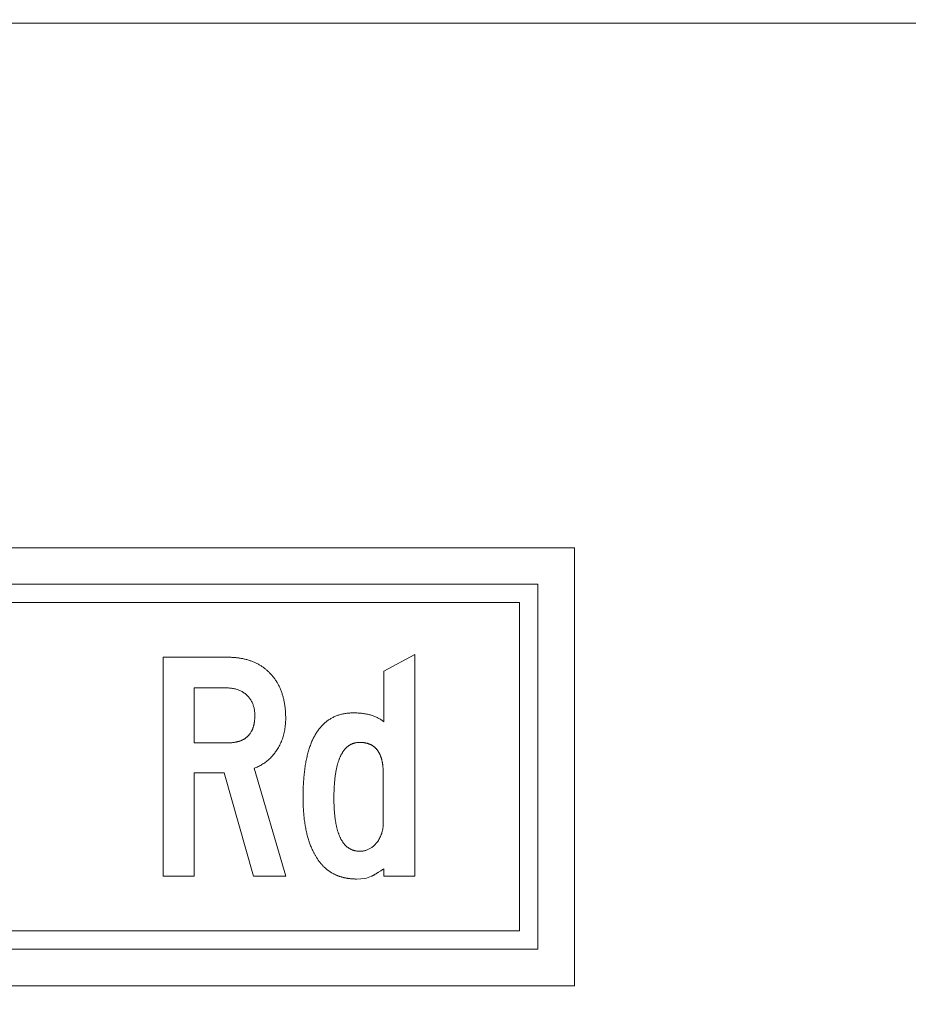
# Model space of a CAD drawing. Header units: feet. Extents: x 2244505 to 2247509, y 596053 to 600122.
# Tile 14 of 16: x 2247061 to 2247097, y 599966 to 600007. Entities that reach past the tile are written whole.
import ezdxf

# ---------------------------------------------------------------- set-up
doc = ezdxf.new("R2010")
doc.units = ezdxf.units.FT
doc.header["$MEASUREMENT"] = 0
doc.layers.add('SC_Scratch1', color=7, linetype='Continuous', plot=False)
doc.layers.add('SN_P_Signs', color=120, linetype='Continuous')

msp = doc.modelspace()

# ---------------------------------------------------------------- linework, layer by layer
at = {"layer": 'SC_Scratch1'}
msp.add_lwpolyline([(2246968.498, 600006.553), (2247508.979, 600006.719), (2247509.183, 599332.175), (2246968.702, 599332.009)], close=True, dxfattribs=at)
at = {"layer": 'SN_P_Signs', "lineweight": 13}
for p, q in [((2247083.76, 599985.012, 1), (2247016.26, 599985.012, 1)), ((2247017.76, 599985.012, 1), (2247082.26, 599985.012, 1)), ((2247017.76, 599985.012, 1), (2247082.26, 599985.012, 1)), ((2247082.26, 599985.012, 1), (2247083.76, 599985.012, 1)), ((2247082.26, 599985.012, 1), (2247083.76, 599985.012, 1)), ((2247083.76, 599967.012, 1), (2247083.76, 599985.012, 1)), ((2247083.76, 599985.012, 1), (2247083.76, 599983.512, 1)), ((2247083.76, 599985.012, 1), (2247083.76, 599983.512, 1)), ((2247082.26, 599983.512, 1), (2247017.76, 599983.512, 1)), ((2247082.26, 599983.512, 1), (2247017.76, 599983.512, 1)), ((2247018.51, 599983.512, 1), (2247081.51, 599983.512, 1)), ((2247081.51, 599983.512, 1), (2247082.26, 599983.512, 1)), ((2247082.26, 599968.512, 1), (2247082.26, 599983.512, 1)), ((2247082.26, 599983.512, 1), (2247082.26, 599982.762, 1)), ((2247082.26, 599968.512, 1), (2247082.26, 599983.512, 1)), ((2247083.76, 599983.512, 1), (2247083.76, 599968.512, 1)), ((2247083.76, 599983.512, 1), (2247083.76, 599968.512, 1)), ((2247081.51, 599982.762, 1), (2247018.51, 599982.762, 1)), ((2247081.51, 599969.262, 1), (2247081.51, 599982.762, 1)), ((2247082.26, 599982.762, 1), (2247082.26, 599969.262, 1)), ((2247018.51, 599969.262, 1), (2247081.51, 599969.262, 1)), ((2247082.26, 599969.262, 1), (2247082.26, 599968.512, 1)), ((2247017.76, 599968.512, 1), (2247082.26, 599968.512, 1)), ((2247017.76, 599968.512, 1), (2247082.26, 599968.512, 1)), ((2247081.51, 599968.512, 1), (2247018.51, 599968.512, 1)), ((2247082.26, 599968.512, 1), (2247081.51, 599968.512, 1)), ((2247083.76, 599968.512, 1), (2247083.76, 599967.012, 1)), ((2247083.76, 599968.512, 1), (2247083.76, 599967.012, 1)), ((2247016.26, 599967.012, 1), (2247083.76, 599967.012, 1)), ((2247082.26, 599967.012, 1), (2247017.76, 599967.012, 1)), ((2247082.26, 599967.012, 1), (2247017.76, 599967.012, 1)), ((2247083.76, 599967.012, 1), (2247082.26, 599967.012, 1)), ((2247083.76, 599967.012, 1), (2247082.26, 599967.012, 1))]:
    msp.add_line(p, q, dxfattribs=at)
for points in [[(2247068.132, 599971.515), (2247066.854, 599971.515), (2247066.854, 599980.513), (2247069.527, 599980.513), (2247069.567, 599980.513), (2247069.607, 599980.512), (2247069.646, 599980.511), (2247069.685, 599980.51), (2247069.724, 599980.508), (2247069.762, 599980.505), (2247069.8, 599980.502), (2247069.838, 599980.499), (2247069.876, 599980.495), (2247069.913, 599980.491), (2247069.95, 599980.486), (2247069.987, 599980.481), (2247070.023, 599980.475), (2247070.059, 599980.469), (2247070.095, 599980.463), (2247070.13, 599980.456), (2247070.165, 599980.449), (2247070.2, 599980.441), (2247070.234, 599980.433), (2247070.268, 599980.424), (2247070.302, 599980.415), (2247070.336, 599980.405), (2247070.369, 599980.395), (2247070.402, 599980.384), (2247070.434, 599980.373), (2247070.467, 599980.362), (2247070.499, 599980.35), (2247070.53, 599980.338), (2247070.562, 599980.325), (2247070.593, 599980.312), (2247070.623, 599980.298), (2247070.654, 599980.284), (2247070.684, 599980.27), (2247070.714, 599980.255), (2247070.743, 599980.239), (2247070.772, 599980.223), (2247070.801, 599980.207), (2247070.83, 599980.19), (2247070.858, 599980.173), (2247070.886, 599980.155), (2247070.914, 599980.137), (2247070.941, 599980.119), (2247070.968, 599980.1), (2247070.995, 599980.08), (2247071.021, 599980.06), (2247071.047, 599980.04), (2247071.073, 599980.019), (2247071.098, 599979.998), (2247071.123, 599979.976), (2247071.148, 599979.954), (2247071.173, 599979.931), (2247071.197, 599979.908), (2247071.221, 599979.885), (2247071.245, 599979.861), (2247071.268, 599979.836), (2247071.291, 599979.811), (2247071.314, 599979.786), (2247071.336, 599979.76), (2247071.358, 599979.734), (2247071.38, 599979.707), (2247071.401, 599979.681), (2247071.422, 599979.653), (2247071.442, 599979.626), (2247071.462, 599979.597), (2247071.481, 599979.569), (2247071.5, 599979.54), (2247071.519, 599979.511), (2247071.537, 599979.481), (2247071.555, 599979.452), (2247071.572, 599979.421), (2247071.589, 599979.391), (2247071.605, 599979.36), (2247071.621, 599979.328), (2247071.636, 599979.296), (2247071.651, 599979.264), (2247071.665, 599979.232), (2247071.68, 599979.199), (2247071.693, 599979.166), (2247071.706, 599979.132), (2247071.719, 599979.098), (2247071.731, 599979.063), (2247071.743, 599979.029), (2247071.754, 599978.994), (2247071.765, 599978.958), (2247071.776, 599978.922), (2247071.786, 599978.886), (2247071.795, 599978.849), (2247071.805, 599978.812), (2247071.813, 599978.775), (2247071.822, 599978.737), (2247071.829, 599978.699), (2247071.837, 599978.661), (2247071.844, 599978.622), (2247071.85, 599978.582), (2247071.856, 599978.543), (2247071.862, 599978.503), (2247071.867, 599978.462), (2247071.872, 599978.422), (2247071.876, 599978.381), (2247071.88, 599978.339), (2247071.883, 599978.297), (2247071.886, 599978.255), (2247071.888, 599978.212), (2247071.89, 599978.17), (2247071.892, 599978.126), (2247071.893, 599978.082), (2247071.894, 599978.038), (2247071.894, 599977.994), (2247071.893, 599977.934), (2247071.891, 599977.875), (2247071.888, 599977.816), (2247071.884, 599977.758), (2247071.879, 599977.7), (2247071.872, 599977.643), (2247071.864, 599977.586), (2247071.855, 599977.53), (2247071.844, 599977.475), (2247071.833, 599977.42), (2247071.82, 599977.366), (2247071.806, 599977.313), (2247071.79, 599977.26), (2247071.774, 599977.207), (2247071.756, 599977.155), (2247071.737, 599977.104), (2247071.717, 599977.053), (2247071.695, 599977.003), (2247071.673, 599976.954), (2247071.649, 599976.905), (2247071.624, 599976.856), (2247071.597, 599976.808), (2247071.57, 599976.761), (2247071.545, 599976.721), (2247071.52, 599976.682), (2247071.494, 599976.644), (2247071.468, 599976.607), (2247071.441, 599976.57), (2247071.413, 599976.535), (2247071.385, 599976.5), (2247071.356, 599976.466), (2247071.326, 599976.433), (2247071.296, 599976.401), (2247071.265, 599976.369), (2247071.233, 599976.339), (2247071.201, 599976.309), (2247071.168, 599976.28), (2247071.134, 599976.252), (2247071.1, 599976.225), (2247071.066, 599976.199), (2247071.03, 599976.174), (2247070.994, 599976.149), (2247070.957, 599976.126), (2247070.92, 599976.103), (2247070.882, 599976.081), (2247070.843, 599976.06), (2247070.804, 599976.04), (2247070.764, 599976.02), (2247070.723, 599976.002), (2247070.682, 599975.984), (2247070.64, 599975.967), (2247070.598, 599975.951), (2247071.894, 599971.515), (2247070.571, 599971.515), (2247069.365, 599975.762), (2247068.132, 599975.762), (2247068.132, 599971.515)], [(2247077.198, 599971.515), (2247075.929, 599971.515), (2247075.929, 599971.821), (2247075.901, 599971.803), (2247075.874, 599971.784), (2247075.848, 599971.767), (2247075.822, 599971.75), (2247075.798, 599971.733), (2247075.774, 599971.717), (2247075.75, 599971.702), (2247075.728, 599971.688), (2247075.706, 599971.673), (2247075.685, 599971.66), (2247075.665, 599971.647), (2247075.646, 599971.635), (2247075.627, 599971.623), (2247075.609, 599971.612), (2247075.592, 599971.602), (2247075.576, 599971.592), (2247075.56, 599971.583), (2247075.545, 599971.574), (2247075.531, 599971.566), (2247075.518, 599971.558), (2247075.505, 599971.552), (2247075.493, 599971.545), (2247075.482, 599971.54), (2247075.472, 599971.535), (2247075.462, 599971.53), (2247075.453, 599971.526), (2247075.445, 599971.523), (2247075.438, 599971.52), (2247075.431, 599971.518), (2247075.425, 599971.517), (2247075.42, 599971.516), (2247075.416, 599971.515), (2247075.355, 599971.483), (2247075.289, 599971.456), (2247075.218, 599971.435), (2247075.141, 599971.421), (2247074.978, 599971.404), (2247074.804, 599971.399), (2247074.776, 599971.399), (2247074.748, 599971.399), (2247074.721, 599971.4), (2247074.693, 599971.401), (2247074.666, 599971.402), (2247074.639, 599971.404), (2247074.612, 599971.406), (2247074.585, 599971.408), (2247074.559, 599971.41), (2247074.532, 599971.413), (2247074.506, 599971.416), (2247074.48, 599971.42), (2247074.454, 599971.423), (2247074.429, 599971.427), (2247074.403, 599971.431), (2247074.378, 599971.436), (2247074.353, 599971.441), (2247074.328, 599971.446), (2247074.303, 599971.451), (2247074.279, 599971.457), (2247074.254, 599971.463), (2247074.23, 599971.469), (2247074.206, 599971.476), (2247074.182, 599971.483), (2247074.158, 599971.49), (2247074.135, 599971.497), (2247074.112, 599971.505), (2247074.088, 599971.513), (2247074.065, 599971.522), (2247074.043, 599971.53), (2247074.02, 599971.539), (2247073.998, 599971.548), (2247073.975, 599971.558), (2247073.953, 599971.568), (2247073.931, 599971.578), (2247073.909, 599971.588), (2247073.888, 599971.599), (2247073.867, 599971.61), (2247073.845, 599971.621), (2247073.824, 599971.633), (2247073.803, 599971.645), (2247073.783, 599971.657), (2247073.762, 599971.669), (2247073.742, 599971.682), (2247073.722, 599971.695), (2247073.702, 599971.708), (2247073.682, 599971.722), (2247073.662, 599971.736), (2247073.643, 599971.75), (2247073.624, 599971.765), (2247073.604, 599971.779), (2247073.585, 599971.794), (2247073.567, 599971.81), (2247073.548, 599971.825), (2247073.53, 599971.841), (2247073.512, 599971.858), (2247073.494, 599971.874), (2247073.476, 599971.891), (2247073.458, 599971.908), (2247073.44, 599971.926), (2247073.423, 599971.943), (2247073.406, 599971.961), (2247073.389, 599971.98), (2247073.372, 599971.998), (2247073.356, 599972.017), (2247073.339, 599972.036), (2247073.323, 599972.056), (2247073.307, 599972.075), (2247073.291, 599972.096), (2247073.275, 599972.116), (2247073.259, 599972.137), (2247073.244, 599972.157), (2247073.229, 599972.179), (2247073.214, 599972.2), (2247073.199, 599972.222), (2247073.184, 599972.244), (2247073.17, 599972.267), (2247073.155, 599972.289), (2247073.141, 599972.312), (2247073.127, 599972.335), (2247073.114, 599972.359), (2247073.1, 599972.383), (2247073.086, 599972.407), (2247073.073, 599972.432), (2247073.06, 599972.456), (2247073.047, 599972.481), (2247073.034, 599972.507), (2247073.022, 599972.532), (2247073.004, 599972.57), (2247072.986, 599972.608), (2247072.968, 599972.646), (2247072.952, 599972.685), (2247072.935, 599972.725), (2247072.919, 599972.765), (2247072.903, 599972.806), (2247072.888, 599972.847), (2247072.873, 599972.889), (2247072.858, 599972.931), (2247072.844, 599972.974), (2247072.83, 599973.018), (2247072.817, 599973.062), (2247072.804, 599973.106), (2247072.792, 599973.151), (2247072.78, 599973.197), (2247072.768, 599973.243), (2247072.757, 599973.289), (2247072.746, 599973.337), (2247072.736, 599973.384), (2247072.726, 599973.433), (2247072.716, 599973.482), (2247072.707, 599973.531), (2247072.698, 599973.581), (2247072.69, 599973.631), (2247072.682, 599973.682), (2247072.674, 599973.734), (2247072.667, 599973.786), (2247072.66, 599973.839), (2247072.654, 599973.892), (2247072.648, 599973.946), (2247072.642, 599974), (2247072.637, 599974.055), (2247072.633, 599974.11), (2247072.628, 599974.166), (2247072.624, 599974.222), (2247072.621, 599974.279), (2247072.618, 599974.337), (2247072.615, 599974.395), (2247072.613, 599974.454), (2247072.611, 599974.513), (2247072.61, 599974.572), (2247072.609, 599974.633), (2247072.608, 599974.693), (2247072.608, 599974.755), (2247072.608, 599974.824), (2247072.609, 599974.892), (2247072.61, 599974.96), (2247072.611, 599975.027), (2247072.613, 599975.093), (2247072.615, 599975.159), (2247072.618, 599975.224), (2247072.621, 599975.288), (2247072.625, 599975.352), (2247072.629, 599975.415), (2247072.633, 599975.477), (2247072.638, 599975.538), (2247072.643, 599975.599), (2247072.649, 599975.659), (2247072.655, 599975.719), (2247072.661, 599975.777), (2247072.668, 599975.835), (2247072.675, 599975.893), (2247072.683, 599975.949), (2247072.691, 599976.005), (2247072.7, 599976.06), (2247072.708, 599976.115), (2247072.718, 599976.169), (2247072.728, 599976.222), (2247072.738, 599976.274), (2247072.748, 599976.326), (2247072.759, 599976.377), (2247072.771, 599976.427), (2247072.783, 599976.477), (2247072.795, 599976.526), (2247072.808, 599976.574), (2247072.821, 599976.622), (2247072.834, 599976.669), (2247072.848, 599976.715), (2247072.863, 599976.76), (2247072.877, 599976.805), (2247072.892, 599976.849), (2247072.908, 599976.893), (2247072.924, 599976.936), (2247072.94, 599976.978), (2247072.957, 599977.019), (2247072.975, 599977.06), (2247072.992, 599977.099), (2247073.01, 599977.139), (2247073.029, 599977.177), (2247073.048, 599977.215), (2247073.067, 599977.252), (2247073.087, 599977.289), (2247073.107, 599977.325), (2247073.128, 599977.36), (2247073.149, 599977.394), (2247073.17, 599977.428), (2247073.192, 599977.461), (2247073.214, 599977.493), (2247073.237, 599977.525), (2247073.26, 599977.555), (2247073.283, 599977.586), (2247073.307, 599977.615), (2247073.332, 599977.644), (2247073.356, 599977.672), (2247073.381, 599977.7), (2247073.407, 599977.726), (2247073.433, 599977.752), (2247073.459, 599977.778), (2247073.486, 599977.802), (2247073.513, 599977.826), (2247073.541, 599977.85), (2247073.569, 599977.872), (2247073.598, 599977.894), (2247073.627, 599977.915), (2247073.656, 599977.936), (2247073.686, 599977.956), (2247073.716, 599977.975), (2247073.746, 599977.993), (2247073.777, 599978.011), (2247073.809, 599978.028), (2247073.84, 599978.044), (2247073.873, 599978.06), (2247073.905, 599978.075), (2247073.938, 599978.089), (2247073.972, 599978.102), (2247074.006, 599978.115), (2247074.04, 599978.127), (2247074.075, 599978.139), (2247074.11, 599978.15), (2247074.145, 599978.16), (2247074.181, 599978.169), (2247074.218, 599978.178), (2247074.255, 599978.186), (2247074.292, 599978.193), (2247074.329, 599978.2), (2247074.367, 599978.206), (2247074.406, 599978.211), (2247074.445, 599978.215), (2247074.484, 599978.219), (2247074.524, 599978.222), (2247074.564, 599978.225), (2247074.605, 599978.226), (2247074.645, 599978.228), (2247074.687, 599978.228), (2247074.735, 599978.228), (2247074.782, 599978.227), (2247074.828, 599978.225), (2247074.874, 599978.222), (2247074.919, 599978.219), (2247074.964, 599978.216), (2247075.007, 599978.211), (2247075.051, 599978.206), (2247075.093, 599978.2), (2247075.135, 599978.194), (2247075.177, 599978.187), (2247075.218, 599978.179), (2247075.258, 599978.171), (2247075.297, 599978.161), (2247075.336, 599978.152), (2247075.374, 599978.141), (2247075.412, 599978.13), (2247075.449, 599978.118), (2247075.485, 599978.106), (2247075.521, 599978.092), (2247075.556, 599978.078), (2247075.591, 599978.064), (2247075.625, 599978.049), (2247075.658, 599978.033), (2247075.691, 599978.016), (2247075.723, 599977.999), (2247075.754, 599977.981), (2247075.785, 599977.962), (2247075.815, 599977.943), (2247075.844, 599977.923), (2247075.873, 599977.902), (2247075.901, 599977.881), (2247075.929, 599977.859), (2247075.929, 599979.937), (2247077.198, 599980.63), (2247077.198, 599971.515)], [(2247068.132, 599979.254), (2247068.132, 599976.995), (2247069.509, 599976.995), (2247069.531, 599976.995), (2247069.553, 599976.996), (2247069.575, 599976.996), (2247069.596, 599976.997), (2247069.618, 599976.998), (2247069.639, 599976.999), (2247069.66, 599977.001), (2247069.68, 599977.002), (2247069.701, 599977.004), (2247069.721, 599977.006), (2247069.741, 599977.009), (2247069.761, 599977.011), (2247069.78, 599977.014), (2247069.799, 599977.017), (2247069.819, 599977.02), (2247069.837, 599977.024), (2247069.856, 599977.028), (2247069.874, 599977.032), (2247069.893, 599977.036), (2247069.911, 599977.04), (2247069.928, 599977.045), (2247069.946, 599977.05), (2247069.963, 599977.055), (2247069.98, 599977.06), (2247069.997, 599977.065), (2247070.014, 599977.071), (2247070.03, 599977.077), (2247070.046, 599977.083), (2247070.062, 599977.09), (2247070.078, 599977.096), (2247070.094, 599977.103), (2247070.109, 599977.11), (2247070.124, 599977.118), (2247070.139, 599977.125), (2247070.153, 599977.133), (2247070.168, 599977.141), (2247070.182, 599977.149), (2247070.196, 599977.158), (2247070.21, 599977.166), (2247070.223, 599977.175), (2247070.236, 599977.184), (2247070.249, 599977.194), (2247070.262, 599977.203), (2247070.275, 599977.213), (2247070.287, 599977.223), (2247070.299, 599977.233), (2247070.311, 599977.244), (2247070.323, 599977.254), (2247070.335, 599977.265), (2247070.346, 599977.276), (2247070.357, 599977.288), (2247070.368, 599977.299), (2247070.378, 599977.311), (2247070.389, 599977.323), (2247070.399, 599977.335), (2247070.409, 599977.348), (2247070.418, 599977.361), (2247070.428, 599977.374), (2247070.437, 599977.387), (2247070.446, 599977.4), (2247070.455, 599977.414), (2247070.464, 599977.427), (2247070.472, 599977.442), (2247070.48, 599977.456), (2247070.488, 599977.47), (2247070.496, 599977.485), (2247070.503, 599977.5), (2247070.511, 599977.515), (2247070.518, 599977.531), (2247070.524, 599977.546), (2247070.531, 599977.562), (2247070.537, 599977.578), (2247070.543, 599977.595), (2247070.549, 599977.611), (2247070.555, 599977.628), (2247070.561, 599977.645), (2247070.566, 599977.662), (2247070.571, 599977.679), (2247070.576, 599977.697), (2247070.58, 599977.715), (2247070.585, 599977.733), (2247070.589, 599977.751), (2247070.593, 599977.77), (2247070.596, 599977.789), (2247070.6, 599977.808), (2247070.603, 599977.827), (2247070.606, 599977.846), (2247070.609, 599977.866), (2247070.611, 599977.886), (2247070.614, 599977.906), (2247070.616, 599977.927), (2247070.618, 599977.947), (2247070.619, 599977.968), (2247070.621, 599977.989), (2247070.622, 599978.01), (2247070.623, 599978.032), (2247070.624, 599978.053), (2247070.624, 599978.075), (2247070.625, 599978.097), (2247070.625, 599978.12), (2247070.624, 599978.161), (2247070.623, 599978.202), (2247070.62, 599978.242), (2247070.617, 599978.281), (2247070.612, 599978.32), (2247070.606, 599978.358), (2247070.6, 599978.395), (2247070.592, 599978.432), (2247070.583, 599978.468), (2247070.574, 599978.503), (2247070.563, 599978.537), (2247070.551, 599978.571), (2247070.538, 599978.604), (2247070.525, 599978.637), (2247070.51, 599978.668), (2247070.494, 599978.699), (2247070.477, 599978.73), (2247070.459, 599978.759), (2247070.44, 599978.788), (2247070.42, 599978.817), (2247070.399, 599978.844), (2247070.377, 599978.871), (2247070.354, 599978.897), (2247070.33, 599978.923), (2247070.305, 599978.948), (2247070.278, 599978.973), (2247070.251, 599978.997), (2247070.222, 599979.019), (2247070.193, 599979.041), (2247070.163, 599979.062), (2247070.133, 599979.082), (2247070.102, 599979.1), (2247070.07, 599979.118), (2247070.037, 599979.134), (2247070.004, 599979.15), (2247069.97, 599979.164), (2247069.935, 599979.177), (2247069.9, 599979.189), (2247069.864, 599979.201), (2247069.827, 599979.211), (2247069.789, 599979.22), (2247069.751, 599979.228), (2247069.712, 599979.235), (2247069.673, 599979.24), (2247069.632, 599979.245), (2247069.591, 599979.249), (2247069.549, 599979.252), (2247069.507, 599979.253), (2247069.464, 599979.254), (2247068.132, 599979.254)], [(2247075.902, 599973.684), (2247075.902, 599975.753), (2247075.902, 599975.779), (2247075.901, 599975.803), (2247075.901, 599975.828), (2247075.9, 599975.852), (2247075.899, 599975.876), (2247075.898, 599975.9), (2247075.897, 599975.924), (2247075.896, 599975.947), (2247075.894, 599975.97), (2247075.892, 599975.993), (2247075.89, 599976.015), (2247075.888, 599976.038), (2247075.886, 599976.06), (2247075.883, 599976.081), (2247075.88, 599976.103), (2247075.877, 599976.124), (2247075.874, 599976.145), (2247075.871, 599976.166), (2247075.867, 599976.187), (2247075.863, 599976.207), (2247075.859, 599976.227), (2247075.855, 599976.247), (2247075.851, 599976.266), (2247075.846, 599976.286), (2247075.842, 599976.305), (2247075.837, 599976.323), (2247075.832, 599976.342), (2247075.826, 599976.36), (2247075.821, 599976.378), (2247075.815, 599976.396), (2247075.809, 599976.413), (2247075.803, 599976.431), (2247075.797, 599976.448), (2247075.791, 599976.464), (2247075.784, 599976.481), (2247075.777, 599976.497), (2247075.77, 599976.513), (2247075.763, 599976.529), (2247075.755, 599976.544), (2247075.748, 599976.56), (2247075.74, 599976.575), (2247075.732, 599976.589), (2247075.724, 599976.604), (2247075.715, 599976.618), (2247075.707, 599976.632), (2247075.698, 599976.646), (2247075.689, 599976.659), (2247075.68, 599976.673), (2247075.671, 599976.685), (2247075.661, 599976.698), (2247075.651, 599976.711), (2247075.641, 599976.723), (2247075.631, 599976.735), (2247075.621, 599976.747), (2247075.611, 599976.758), (2247075.6, 599976.769), (2247075.589, 599976.78), (2247075.578, 599976.791), (2247075.567, 599976.801), (2247075.555, 599976.812), (2247075.543, 599976.822), (2247075.532, 599976.831), (2247075.52, 599976.841), (2247075.507, 599976.85), (2247075.495, 599976.859), (2247075.482, 599976.868), (2247075.47, 599976.876), (2247075.457, 599976.884), (2247075.443, 599976.892), (2247075.43, 599976.9), (2247075.416, 599976.907), (2247075.403, 599976.914), (2247075.389, 599976.921), (2247075.374, 599976.928), (2247075.36, 599976.934), (2247075.346, 599976.941), (2247075.331, 599976.947), (2247075.316, 599976.952), (2247075.301, 599976.958), (2247075.286, 599976.963), (2247075.27, 599976.968), (2247075.254, 599976.972), (2247075.238, 599976.977), (2247075.222, 599976.981), (2247075.206, 599976.985), (2247075.19, 599976.988), (2247075.173, 599976.992), (2247075.156, 599976.995), (2247075.139, 599976.998), (2247075.122, 599977.001), (2247075.104, 599977.003), (2247075.087, 599977.005), (2247075.069, 599977.007), (2247075.051, 599977.009), (2247075.033, 599977.01), (2247075.014, 599977.011), (2247074.996, 599977.012), (2247074.977, 599977.013), (2247074.958, 599977.013), (2247074.939, 599977.013), (2247074.918, 599977.013), (2247074.897, 599977.012), (2247074.876, 599977.011), (2247074.856, 599977.009), (2247074.835, 599977.007), (2247074.815, 599977.005), (2247074.795, 599977.002), (2247074.776, 599976.998), (2247074.756, 599976.995), (2247074.737, 599976.99), (2247074.718, 599976.985), (2247074.699, 599976.98), (2247074.681, 599976.974), (2247074.662, 599976.968), (2247074.644, 599976.962), (2247074.626, 599976.954), (2247074.608, 599976.947), (2247074.591, 599976.939), (2247074.574, 599976.93), (2247074.557, 599976.921), (2247074.54, 599976.912), (2247074.523, 599976.902), (2247074.506, 599976.892), (2247074.49, 599976.881), (2247074.474, 599976.87), (2247074.458, 599976.858), (2247074.443, 599976.846), (2247074.427, 599976.833), (2247074.412, 599976.82), (2247074.397, 599976.807), (2247074.382, 599976.793), (2247074.368, 599976.778), (2247074.354, 599976.763), (2247074.339, 599976.748), (2247074.326, 599976.732), (2247074.312, 599976.716), (2247074.298, 599976.699), (2247074.285, 599976.682), (2247074.272, 599976.664), (2247074.259, 599976.646), (2247074.247, 599976.627), (2247074.234, 599976.608), (2247074.222, 599976.589), (2247074.21, 599976.569), (2247074.198, 599976.549), (2247074.187, 599976.528), (2247074.175, 599976.506), (2247074.164, 599976.485), (2247074.153, 599976.462), (2247074.142, 599976.44), (2247074.132, 599976.416), (2247074.122, 599976.393), (2247074.111, 599976.369), (2247074.102, 599976.344), (2247074.092, 599976.319), (2247074.082, 599976.294), (2247074.073, 599976.268), (2247074.064, 599976.241), (2247074.055, 599976.214), (2247074.047, 599976.187), (2247074.038, 599976.159), (2247074.03, 599976.131), (2247074.022, 599976.102), (2247074.014, 599976.073), (2247074.007, 599976.044), (2247074, 599976.014), (2247073.992, 599975.983), (2247073.986, 599975.952), (2247073.979, 599975.921), (2247073.972, 599975.889), (2247073.966, 599975.857), (2247073.96, 599975.824), (2247073.954, 599975.79), (2247073.949, 599975.757), (2247073.943, 599975.723), (2247073.938, 599975.688), (2247073.933, 599975.653), (2247073.928, 599975.617), (2247073.924, 599975.581), (2247073.919, 599975.545), (2247073.915, 599975.508), (2247073.911, 599975.47), (2247073.908, 599975.433), (2247073.904, 599975.394), (2247073.901, 599975.355), (2247073.898, 599975.316), (2247073.895, 599975.276), (2247073.892, 599975.236), (2247073.89, 599975.196), (2247073.887, 599975.155), (2247073.885, 599975.113), (2247073.884, 599975.071), (2247073.882, 599975.029), (2247073.881, 599974.986), (2247073.879, 599974.942), (2247073.879, 599974.899), (2247073.878, 599974.854), (2247073.877, 599974.81), (2247073.877, 599974.764), (2247073.877, 599974.719), (2247073.877, 599974.675), (2247073.877, 599974.632), (2247073.878, 599974.59), (2247073.879, 599974.548), (2247073.879, 599974.506), (2247073.881, 599974.465), (2247073.882, 599974.425), (2247073.884, 599974.384), (2247073.885, 599974.344), (2247073.887, 599974.305), (2247073.89, 599974.266), (2247073.892, 599974.227), (2247073.895, 599974.189), (2247073.898, 599974.152), (2247073.901, 599974.114), (2247073.904, 599974.078), (2247073.908, 599974.041), (2247073.911, 599974.005), (2247073.915, 599973.97), (2247073.919, 599973.935), (2247073.924, 599973.9), (2247073.928, 599973.866), (2247073.933, 599973.832), (2247073.938, 599973.799), (2247073.943, 599973.766), (2247073.949, 599973.734), (2247073.954, 599973.702), (2247073.96, 599973.67), (2247073.966, 599973.639), (2247073.972, 599973.608), (2247073.979, 599973.578), (2247073.986, 599973.548), (2247073.992, 599973.519), (2247074, 599973.49), (2247074.007, 599973.461), (2247074.014, 599973.433), (2247074.022, 599973.405), (2247074.03, 599973.378), (2247074.038, 599973.351), (2247074.047, 599973.325), (2247074.055, 599973.299), (2247074.064, 599973.274), (2247074.073, 599973.249), (2247074.082, 599973.224), (2247074.092, 599973.2), (2247074.102, 599973.176), (2247074.111, 599973.153), (2247074.122, 599973.13), (2247074.132, 599973.108), (2247074.142, 599973.086), (2247074.153, 599973.064), (2247074.164, 599973.043), (2247074.175, 599973.022), (2247074.187, 599973.002), (2247074.198, 599972.982), (2247074.21, 599972.963), (2247074.222, 599972.944), (2247074.234, 599972.925), (2247074.247, 599972.907), (2247074.259, 599972.89), (2247074.272, 599972.872), (2247074.285, 599972.856), (2247074.298, 599972.839), (2247074.312, 599972.823), (2247074.326, 599972.808), (2247074.339, 599972.793), (2247074.354, 599972.778), (2247074.368, 599972.764), (2247074.382, 599972.75), (2247074.397, 599972.737), (2247074.412, 599972.724), (2247074.427, 599972.712), (2247074.443, 599972.7), (2247074.458, 599972.688), (2247074.474, 599972.677), (2247074.49, 599972.667), (2247074.506, 599972.656), (2247074.523, 599972.647), (2247074.54, 599972.637), (2247074.557, 599972.628), (2247074.574, 599972.62), (2247074.591, 599972.612), (2247074.608, 599972.604), (2247074.626, 599972.597), (2247074.644, 599972.59), (2247074.662, 599972.584), (2247074.681, 599972.578), (2247074.699, 599972.573), (2247074.718, 599972.568), (2247074.737, 599972.563), (2247074.756, 599972.559), (2247074.776, 599972.555), (2247074.795, 599972.552), (2247074.815, 599972.549), (2247074.835, 599972.547), (2247074.856, 599972.545), (2247074.876, 599972.543), (2247074.897, 599972.542), (2247074.918, 599972.541), (2247074.939, 599972.541), (2247074.971, 599972.542), (2247075.003, 599972.543), (2247075.035, 599972.546), (2247075.066, 599972.55), (2247075.097, 599972.555), (2247075.127, 599972.561), (2247075.157, 599972.568), (2247075.186, 599972.576), (2247075.216, 599972.585), (2247075.244, 599972.596), (2247075.273, 599972.607), (2247075.301, 599972.62), (2247075.328, 599972.633), (2247075.355, 599972.648), (2247075.382, 599972.664), (2247075.408, 599972.681), (2247075.434, 599972.699), (2247075.46, 599972.718), (2247075.485, 599972.738), (2247075.51, 599972.76), (2247075.534, 599972.782), (2247075.558, 599972.805), (2247075.582, 599972.83), (2247075.605, 599972.856), (2247075.627, 599972.882), (2247075.65, 599972.91), (2247075.677, 599972.947), (2247075.703, 599972.985), (2247075.727, 599973.024), (2247075.749, 599973.063), (2247075.77, 599973.103), (2247075.79, 599973.144), (2247075.808, 599973.185), (2247075.824, 599973.227), (2247075.839, 599973.27), (2247075.852, 599973.313), (2247075.864, 599973.357), (2247075.874, 599973.402), (2247075.882, 599973.447), (2247075.889, 599973.493), (2247075.895, 599973.54), (2247075.899, 599973.587), (2247075.901, 599973.635), (2247075.902, 599973.684)]]:
    msp.add_lwpolyline(points, dxfattribs=at)

doc.saveas('drawing.dxf')
